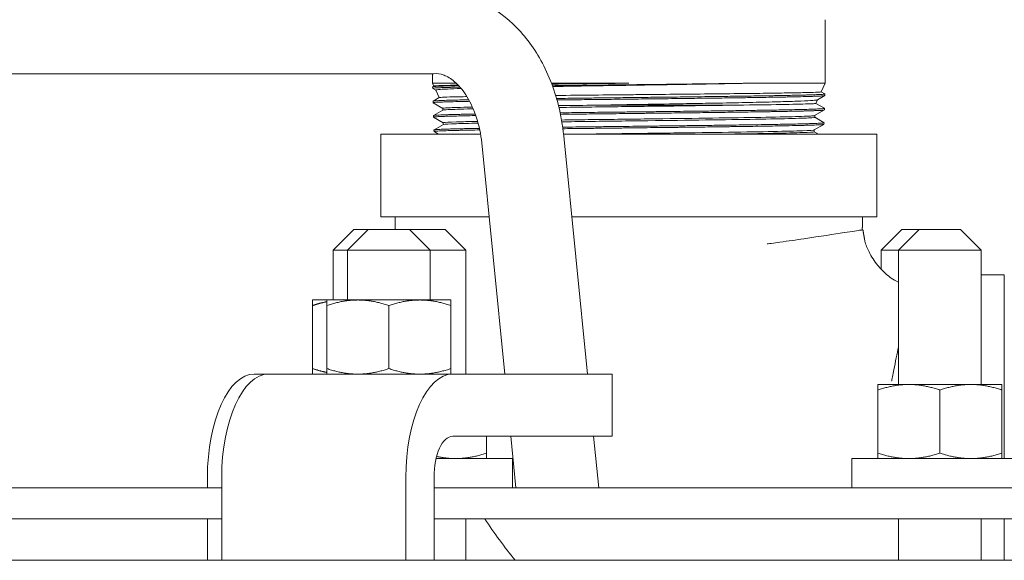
# Model space of a CAD drawing. Header units: inches. Extents: x 1 to 669, y 0 to 417.
# Tile 208 of 256: x 319.49 to 325.45, y 265.15 to 268.42. Entities that reach past the tile are written whole.
import ezdxf

# ---------------------------------------------------------------- set-up
doc = ezdxf.new("R2010")
doc.units = ezdxf.units.IN
doc.header["$LTSCALE"] = 12
doc.header["$MEASUREMENT"] = 0
doc.layers.get('0').update_dxf_attribs({"linetype": 'CONTINUOUS'})
doc.layers.add('X', color=1, linetype='CONTINUOUS')

msp = doc.modelspace()

# ---------------------------------------------------------------- linework, layer by layer
at = {"lineweight": 0}
for p, q in [((321.98657, 268.09069), (319.13139, 268.09069)), ((322.42715, 266.27576), (322.28634, 267.69264)), ((322.92715, 266.27576), (322.78634, 267.69264)), ((324.82798, 267.15076), (324.70298, 267.02576)), ((324.93374, 267.15076), (324.80874, 267.02576)), ((324.82798, 267.15076), (324.93374, 267.15076)), ((324.93374, 267.15076), (325.18374, 267.15076)), ((325.18374, 267.15076), (325.30874, 267.02576)), ((324.80874, 267.02576), (324.70298, 267.02576)), ((324.70298, 266.91112), (324.70298, 267.02576)), ((325.30874, 267.02576), (324.80874, 267.02576)), ((324.80874, 266.21326), (324.80874, 267.02576)), ((325.30874, 266.21326), (325.30874, 267.02576)), ((320.99956, 266.27576), (320.91308, 266.27576)), ((320.99956, 266.27576), (322.11331, 266.27576)), ((323.07804, 266.27576), (322.11331, 266.27576)), ((323.07804, 265.90076), (323.07804, 266.27576)), ((324.87122, 266.21326), (324.68372, 266.21326)), ((325.24622, 266.21326), (324.87122, 266.21326)), ((325.43372, 266.21326), (325.24622, 266.21326)), ((324.68372, 265.79875), (324.68372, 266.17976)), ((325.05872, 265.79875), (325.05872, 266.17976)), ((325.43372, 265.79875), (325.43372, 266.17976)), ((322.11331, 265.90076), (323.07804, 265.90076)), ((322.31765, 265.79875), (322.31765, 265.90076)), ((322.49547, 265.58826), (322.46441, 265.90076)), ((322.99547, 265.58826), (322.96441, 265.90076)), ((322.47415, 265.76526), (322.01242, 265.76526)), ((322.47415, 265.76526), (322.47415, 265.58826)), ((325.59022, 265.76526), (324.52722, 265.76526)), ((324.52722, 265.76526), (324.52722, 265.58826)), ((320.62934, 265.65076), (320.62934, 265.58826)), ((320.71581, 265.15076), (320.71581, 265.65076)), ((321.82957, 265.65076), (321.82957, 265.15076)), ((321.99982, 265.15076), (321.99982, 265.65076)), ((315.39985, 265.58826), (320.71581, 265.58826)), ((321.99982, 265.58826), (328.68121, 265.58826)), ((320.71581, 265.40076), (315.39985, 265.40076)), ((320.62934, 265.40076), (320.62934, 265.15076)), ((328.68121, 265.40076), (321.99982, 265.40076)), ((322.19268, 265.15076), (322.19268, 265.40076)), ((324.80874, 265.15076), (324.80874, 265.40076)), ((325.30874, 265.15076), (325.30874, 265.40076)), ((358.99017, 265.15076), (305.51745, 265.15076))]:
    msp.add_line(p, q, dxfattribs=at)
for centre, major_axis, ratio, start_param, end_param in [((322.01117, 268.33826), (-0.04874, -0.2452), 0.7002253, 0.1382848, 0.2085244), ((320.91308, 265.65076), (0, 0.625), 0.4539905, 0, 1.5707963), ((322.11331, 265.65076), (0, 0.625), 0.4539905, 0, 1.5707963)]:
    msp.add_ellipse(centre, major_axis=major_axis, ratio=ratio, start_param=start_param, end_param=end_param, dxfattribs=at)
at = {"lineweight": 0, "extrusion": (1.17383e-15, -1.14002e-45, -1)}
msp.add_ellipse((320.99956, 265.65076), major_axis=(0, 0.625), ratio=0.4539905, start_param=-1.5707963, end_param=0, dxfattribs=at)
at = {"lineweight": 0, "extrusion": (9.78191e-16, -9.5002e-46, -1)}
msp.add_ellipse((322.11331, 265.65076), major_axis=(0, 0.25), ratio=0.4539905, start_param=-1.5707963, end_param=0, dxfattribs=at)
at = {"lineweight": 0}
for points, knots in [([(322.04195, 268.58567), (322.12052, 268.5818), (322.19929, 268.56259), (322.34608, 268.49726), (322.41561, 268.44995), (322.54235, 268.33044), (322.59975, 268.25509), (322.69559, 268.08265), (322.73355, 267.98207), (322.77172, 267.81743), (322.78132, 267.7552), (322.78634, 267.69264)], [0, 0, 0, 0, 0.2749196, 0.2749196, 0.5558629, 0.5558629, 0.8597459, 0.8597459, 1.186249, 1.186249, 1.3749383, 1.3749383, 1.3749383, 1.3749383]), ([(322.28634, 267.69264), (322.27953, 267.74487), (322.26738, 267.79594), (322.23512, 267.88729), (322.21463, 267.92882), (322.17062, 267.99626), (322.1467, 268.0233), (322.10116, 268.06251), (322.07933, 268.07502), (322.03765, 268.09104), (322.01877, 268.09323), (321.99903, 268.0913)], [0, 0, 0, 0, 0.16029949, 0.16029949, 0.3195954, 0.3195954, 0.47501792, 0.47501792, 0.63187276, 0.63187276, 0.82003231, 0.82003231, 0.82003231, 0.82003231]), ([(324.80874, 266.44038), (324.79958, 266.39732), (324.78997, 266.35099), (324.7774, 266.28789), (324.7746, 266.27362), (324.77076, 266.2536), (324.76972, 266.24811), (324.76848, 266.24146), (324.76829, 266.2404), (324.76794, 266.23855), (324.7678, 266.23776), (324.76763, 266.23683), (324.76761, 266.23673), (324.76758, 266.23657), (324.76757, 266.23651), (324.76756, 266.23643), (324.76755, 266.2364), (324.76754, 266.23636), (324.76754, 266.23634), (324.76754, 266.23632), (324.76753, 266.23631), (324.7674, 266.23557), (324.76731, 266.2351), (324.76727, 266.23486)], [1.39077461, 1.39077461, 1.39077461, 1.39077461, 1.5842125, 1.5842125, 1.63944909, 1.63944909, 1.66015965, 1.66015965, 1.66404265, 1.66404265, 1.66691917, 1.66691917, 1.66727874, 1.66727874, 1.66745858, 1.66745858, 1.66754858, 1.66754858, 1.66759367, 1.66759367, 1.6676163, 1.6676163, 1.66994843, 1.66994843, 1.66994843, 1.66994843])]:
    msp.add_open_spline(points, degree=3, knots=knots, dxfattribs=at)
msp.add_open_spline([(324.80642, 266.83305), (324.80719, 266.83274), (324.80796, 266.83243), (324.80874, 266.83213)], degree=3, dxfattribs=at)
for points, weights in [([(324.68372, 266.17976), (324.68372, 266.21326), (324.68372, 266.21326)], [1, 1.0379548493, 1]), ([(324.87122, 266.21326), (324.7842, 266.21326), (324.68372, 266.17976)], [1, 1.0379548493, 1]), ([(325.05872, 266.17976), (324.95824, 266.21326), (324.87122, 266.21326)], [1, 1.0379548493, 1]), ([(325.24622, 266.21326), (325.1592, 266.21326), (325.05872, 266.17976)], [1, 1.0379548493, 1]), ([(325.43372, 266.17976), (325.33324, 266.21326), (325.24622, 266.21326)], [1, 1.0379548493, 1]), ([(325.43372, 266.21326), (325.43372, 266.21326), (325.43372, 266.17976)], [1, 1.0379548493, 1]), ([(322.13015, 265.76526), (322.21717, 265.76526), (322.31765, 265.79875)], [1, 1.0379548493, 1]), ([(322.31765, 265.79875), (322.31765, 265.76526), (322.31765, 265.76526)], [1, 1.0379548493, 1]), ([(324.68372, 265.76526), (324.68372, 265.76526), (324.68372, 265.79875)], [1, 1.0379548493, 1]), ([(324.68372, 265.79875), (324.7842, 265.76526), (324.87122, 265.76526)], [1, 1.0379548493, 1]), ([(324.87122, 265.76526), (324.95824, 265.76526), (325.05872, 265.79875)], [1, 1.0379548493, 1]), ([(325.05872, 265.79875), (325.1592, 265.76526), (325.24622, 265.76526)], [1, 1.0379548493, 1]), ([(325.24622, 265.76526), (325.33324, 265.76526), (325.43372, 265.79875)], [1, 1.0379548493, 1]), ([(325.43372, 265.79875), (325.43372, 265.76526), (325.43372, 265.76526)], [1, 1.0379548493, 1]), ([(322.0157, 265.77831), (322.0746, 265.76526), (322.13015, 265.76526)], [1.01769996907, 1.02390112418, 1])]:
    msp.add_rational_spline(points, weights, degree=2, dxfattribs=at)
at = {"layer": 'X', "lineweight": 0}
for p, q in [((324.36583, 268.03396), (324.36583, 268.41756)), ((321.99083, 268.03396), (321.99083, 268.09076)), ((321.99083, 268.03396), (322.13385, 268.03396)), ((321.99891, 268.01663), (321.99083, 268.03396)), ((321.9918, 268.00276), (321.99151, 268.01221)), ((321.99174, 268.01249), (321.99911, 268.01674)), ((322.01047, 267.99184), (321.99204, 268.00249)), ((322.71007, 268.03396), (323.17833, 268.03396)), ((323.92842, 268.03396), (324.36583, 268.03396)), ((324.34143, 267.98164), (324.36583, 268.03396)), ((321.99447, 267.92554), (322.03164, 267.94701)), ((322.03143, 267.94689), (322.01038, 267.99203)), ((324.36327, 267.95899), (324.31861, 267.9332)), ((324.34149, 267.98175), (324.36356, 267.96901)), ((324.36351, 267.95926), (324.3638, 267.96872)), ((321.99451, 267.9158), (321.99422, 267.92525)), ((322.05342, 267.88164), (321.99476, 267.91551)), ((322.05342, 267.87106), (322.05342, 267.88179)), ((324.30892, 267.91191), (324.31894, 267.93339)), ((324.30897, 267.91203), (324.36085, 267.88207)), ((324.3608, 267.87233), (324.36109, 267.88178)), ((321.99722, 267.82884), (321.99692, 267.83829)), ((321.99716, 267.83857), (322.05368, 267.87121)), ((322.05612, 267.79469), (321.99746, 267.82857)), ((324.36056, 267.87205), (324.30162, 267.83801)), ((324.30188, 267.82744), (324.30188, 267.83816)), ((324.30188, 267.82759), (324.35814, 267.7951)), ((321.99988, 267.75164), (322.05638, 267.78426)), ((322.05612, 267.78411), (322.05612, 267.79484)), ((324.35785, 267.78507), (324.29894, 267.75106)), ((324.35809, 267.78535), (324.35839, 267.79481)), ((322.28128, 267.72576), (321.67833, 267.72576)), ((321.67833, 267.22576), (321.67833, 267.72576)), ((321.99993, 267.74189), (321.99963, 267.75134)), ((322.02762, 267.72576), (322.00017, 267.74161)), ((323.17833, 267.72576), (322.78325, 267.72576)), ((324.67833, 267.72576), (323.17833, 267.72576)), ((324.2992, 267.74048), (324.2992, 267.7512)), ((324.2992, 267.74063), (324.32495, 267.72576)), ((324.67833, 267.22576), (324.67833, 267.72576)), ((322.33274, 267.22576), (321.67833, 267.22576)), ((323.17833, 267.22576), (322.83274, 267.22576)), ((324.67833, 267.22576), (323.17833, 267.22576)), ((324.59083, 267.22576), (324.59083, 267.21174)), ((321.51521, 267.15076), (321.39021, 267.02576)), ((321.60168, 267.15076), (321.47668, 267.02576)), ((321.51521, 267.15076), (321.60168, 267.15076)), ((321.60168, 267.15076), (321.85168, 267.15076)), ((321.85168, 267.15076), (322.06768, 267.15076)), ((321.85168, 267.15076), (321.97668, 267.02576)), ((322.06768, 267.15076), (322.19268, 267.02576)), ((321.47668, 267.02576), (321.39021, 267.02576)), ((321.39021, 266.72376), (321.39021, 267.02576)), ((321.97668, 267.02576), (321.47668, 267.02576)), ((321.47668, 266.72376), (321.47668, 267.02576)), ((322.19268, 267.02576), (321.97668, 267.02576)), ((321.97668, 266.72376), (321.97668, 267.02576)), ((322.19268, 266.27576), (322.19268, 267.02576)), ((325.30874, 266.87576), (325.44845, 266.87576)), ((325.44845, 265.76526), (325.44845, 266.87576)), ((321.35168, 266.72376), (321.26521, 266.72376)), ((321.26521, 266.69026), (321.26521, 266.30925)), ((321.53918, 266.72376), (321.35168, 266.72376)), ((321.35168, 266.69026), (321.35168, 266.30925)), ((321.91418, 266.72376), (321.53918, 266.72376)), ((321.72668, 266.69026), (321.72668, 266.30925)), ((322.10168, 266.72376), (321.91418, 266.72376)), ((322.10168, 266.69026), (322.10168, 266.30925)), ((325.44845, 265.37576), (325.44845, 265.40076)), ((325.44845, 265.15076), (325.44845, 265.37576))]:
    msp.add_line(p, q, dxfattribs=at)
for points, knots in [([(322.14834, 268.01941), (322.13313, 268.01905), (322.11896, 268.01869), (322.08618, 268.01779), (322.06893, 268.01727), (322.04777, 268.01651), (322.04182, 268.01627), (322.02977, 268.01576), (322.0239, 268.01547), (322.01321, 268.01488), (322.00852, 268.01457), (322.003, 268.01414), (322.00149, 268.01401), (321.9944, 268.01332), (321.99151, 268.01277), (321.99151, 268.01222), (321.99151, 268.01222), (321.99151, 268.01221)], [-6.3038066, -6.3038066, -6.3038066, -6.3038066, -6.0704985, -6.0704985, -5.7204601, -5.7204601, -5.5676884, -5.5676884, -5.3832584, -5.3832584, -5.1854178, -5.1854178, -5.1000603, -5.1000603, -4.7362705, -4.7362705, -4.7349712, -4.7349712, -4.7349712, -4.7349712]), ([(321.99204, 268.00249), (321.99171, 268.00268), (321.99172, 268.00287), (321.99264, 268.00336), (321.99408, 268.00366), (321.99766, 268.00413), (321.9992, 268.0043), (322.00464, 268.00482), (322.00936, 268.00517), (322.02032, 268.00582), (322.02635, 268.00613), (322.04121, 268.00679), (322.05034, 268.00714), (322.07073, 268.00784), (322.08197, 268.00819), (322.10221, 268.00877), (322.11059, 268.009), (322.1311, 268.00953), (322.14355, 268.00984), (322.15673, 268.01015)], [-6.8582508, -6.8582508, -6.8582508, -6.8582508, -6.7330324, -6.7330324, -6.5327493, -6.5327493, -6.4223687, -6.4223687, -6.199005, -6.199005, -5.9991808, -5.9991808, -5.7665145, -5.7665145, -5.5359199, -5.5359199, -5.3870514, -5.3870514, -5.1894848, -5.1894848, -5.1894848, -5.1894848]), ([(321.99911, 268.01674), (322.00027, 268.01741), (322.00805, 268.01809), (322.02975, 268.01913), (322.03886, 268.01949), (322.07207, 268.02056), (322.10166, 268.02127), (322.14054, 268.02205), (322.14312, 268.0221), (322.14574, 268.02215)], [4.7580372, 4.7580372, 4.7580372, 4.7580372, 5.3087024, 5.3087024, 5.5930278, 5.5930278, 6.1813162, 6.1813162, 6.2226005, 6.2226005, 6.2226005, 6.2226005]), ([(322.16383, 268.0018), (322.13133, 268.00074), (322.10367, 267.99969), (322.05638, 267.99753), (322.03795, 267.99638), (322.01991, 267.99461), (322.01553, 267.994), (322.01104, 267.99294), (322.01017, 267.99248), (322.01038, 267.99203)], [5.2063894, 5.2063894, 5.2063894, 5.2063894, 5.7085452, 5.7085452, 6.2623987, 6.2623987, 6.5526071, 6.5526071, 6.7751834, 6.7751834, 6.7751834, 6.7751834]), ([(322.71178, 268.02946), (322.75041, 268.02986), (322.78996, 268.03026), (322.88454, 268.03118), (322.93998, 268.0317), (323.05637, 268.0328), (323.1173, 268.03339), (323.17833, 268.03396)], [8.20315, 8.20315, 8.20315, 8.20315, 8.5244907, 8.5244907, 8.9571387, 8.9571387, 9.4215666, 9.4215666, 9.4215666, 9.4215666]), ([(323.17833, 268.03396), (323.13431, 268.03344), (323.09032, 268.03292), (323.02436, 268.03214), (323.00222, 268.03188), (322.94976, 268.03126), (322.91956, 268.0309), (322.86961, 268.03031), (322.84972, 268.03007), (322.81669, 268.02967), (322.80347, 268.02951), (322.76394, 268.02902), (322.73787, 268.02869), (322.71219, 268.02836)], [-9.4725627, -9.4725627, -9.4725627, -9.4725627, -9.1370918, -9.1370918, -8.9667403, -8.9667403, -8.7316373, -8.7316373, -8.5742815, -8.5742815, -8.4683312, -8.4683312, -8.2554654, -8.2554654, -8.2554654, -8.2554654]), ([(322.71569, 268.01895), (322.73747, 268.01923), (322.75952, 268.01951), (322.81372, 268.02018), (322.84608, 268.02057), (322.90568, 268.02128), (322.93278, 268.0216), (322.97155, 268.02206), (322.98306, 268.02219), (323.04581, 268.02294), (323.09749, 268.02356), (323.17079, 268.02441), (323.19229, 268.02466), (323.24579, 268.02528), (323.27776, 268.02565), (323.32358, 268.02618), (323.33753, 268.02634), (323.39995, 268.02708), (323.44797, 268.02766), (323.51707, 268.0285), (323.53875, 268.02877), (323.58202, 268.0293), (323.60361, 268.02956), (323.6528, 268.03017), (323.68021, 268.03052), (323.71759, 268.031), (323.72797, 268.03114), (323.78068, 268.03184), (323.82167, 268.03241), (323.87185, 268.03313), (323.88255, 268.03329), (323.90505, 268.03361), (323.91682, 268.03379), (323.92842, 268.03396)], [-3.2699308, -3.2699308, -3.2699308, -3.2699308, -3.0896134, -3.0896134, -2.8317287, -2.8317287, -2.6201652, -2.6201652, -2.5311447, -2.5311447, -2.1361294, -2.1361294, -1.9723421, -1.9723421, -1.7282428, -1.7282428, -1.6210347, -1.6210347, -1.2474465, -1.2474465, -1.0746552, -1.0746552, -0.8991924, -0.8991924, -0.6701328, -0.6701328, -0.5811513, -0.5811513, -0.214717, -0.214717, -0.1139323, -0.1139323, -0.0000015, -0.0000015, -0.0000015, -0.0000015]), ([(323.92842, 268.03396), (323.84239, 268.03225), (323.74733, 268.03048), (323.54432, 268.02707), (323.43752, 268.02531), (323.25329, 268.02241), (323.17772, 268.02125), (323.03091, 268.01891), (322.95994, 268.01776), (322.83143, 268.0157), (322.7736, 268.01474), (322.71758, 268.01377)], [0.0000015, 0.0000015, 0.0000015, 0.0000015, 0.8407285, 0.8407285, 1.6824498, 1.6824498, 2.2597463, 2.2597463, 2.8080104, 2.8080104, 3.2760101, 3.2760101, 3.2760101, 3.2760101]), ([(322.03164, 267.94701), (322.03178, 267.94709), (322.032, 267.94717), (322.03515, 267.94798), (322.04526, 267.94868), (322.08028, 267.95014), (322.10571, 267.95091), (322.15391, 267.95201), (322.17111, 267.95236), (322.19278, 267.95277), (322.19574, 267.95282), (322.19874, 267.95288)], [4.6392925, 4.6392925, 4.6392925, 4.6392925, 4.7012025, 4.7012025, 5.2710802, 5.2710802, 5.8633152, 5.8633152, 6.1461951, 6.1461951, 6.1903561, 6.1903561, 6.1903561, 6.1903561]), ([(322.73563, 267.95983), (322.74702, 267.95995), (322.7585, 267.96006), (322.84263, 267.96093), (322.91789, 267.9617), (323.0646, 267.96312), (323.13551, 267.96378), (323.24432, 267.96484), (323.28218, 267.96521), (323.39045, 267.96626), (323.46013, 267.96693), (323.60108, 267.96834), (323.67179, 267.9691), (323.80597, 267.97055), (323.86916, 267.97127), (323.95593, 267.97237), (323.9831, 267.97273), (324.06126, 267.97379), (324.10825, 267.97449), (324.19, 267.97592), (324.22469, 267.97664), (324.28267, 267.97806), (324.30513, 267.97881), (324.33349, 267.98024), (324.34063, 267.9809), (324.34141, 267.98159), (324.34142, 267.98161), (324.34143, 267.98164)], [8.028874, 8.028874, 8.028874, 8.028874, 8.1236185, 8.1236185, 8.7189207, 8.7189207, 9.2615464, 9.2615464, 9.5517199, 9.5517199, 10.0958499, 10.0958499, 10.6823355, 10.6823355, 11.2662639, 11.2662639, 11.5492556, 11.5492556, 12.1192936, 12.1192936, 12.6838572, 12.6838572, 13.2771158, 13.2771158, 13.8163085, 13.8163085, 13.8345901, 13.8345901, 13.8345901, 13.8345901]), ([(324.36356, 267.96901), (324.36439, 267.96852), (324.36307, 267.96805), (324.35784, 267.96733), (324.35551, 267.96709), (324.34878, 267.96652), (324.34396, 267.96618), (324.33111, 267.96545), (324.32262, 267.96505), (324.29945, 267.96411), (324.28368, 267.96359), (324.25743, 267.96283), (324.24892, 267.9626), (324.2287, 267.96207), (324.21674, 267.96177), (324.19129, 267.96117), (324.17779, 267.96087), (324.15738, 267.96043), (324.15103, 267.9603), (324.11822, 267.95964), (324.0898, 267.95912), (324.04582, 267.95836), (324.03185, 267.95813), (323.9998, 267.9576), (323.98153, 267.9573), (323.94354, 267.9567), (323.92381, 267.9564), (323.8947, 267.95597), (323.88575, 267.95583), (323.83966, 267.95517), (323.80107, 267.95464), (323.74367, 267.95388), (323.72595, 267.95365), (323.691, 267.95319), (323.67379, 267.95297), (323.63048, 267.95241), (323.60416, 267.95207), (323.56681, 267.95161), (323.55607, 267.95147), (323.52026, 267.95103), (323.49498, 267.95073), (323.44205, 267.95009), (323.4144, 267.94977), (323.37888, 267.94935), (323.3712, 267.94926), (323.34958, 267.94901), (323.33562, 267.94884), (323.28666, 267.94826), (323.25153, 267.94784), (323.20442, 267.94729), (323.1925, 267.94715), (323.15599, 267.94672), (323.1314, 267.94643), (323.07833, 267.94582), (323.04988, 267.94549), (323.00339, 267.94495), (322.98528, 267.94474), (322.94801, 267.94429), (322.92886, 267.94406), (322.86472, 267.94328), (322.82027, 267.94274), (322.76618, 267.94206), (322.75571, 267.94193), (322.74388, 267.94179), (322.74246, 267.94177), (322.74103, 267.94175)], [-14.2421915, -14.2421915, -14.2421915, -14.2421915, -13.9280278, -13.9280278, -13.7673037, -13.7673037, -13.5538501, -13.5538501, -13.2939655, -13.2939655, -12.9460847, -12.9460847, -12.792331, -12.792331, -12.59986, -12.59986, -12.4054828, -12.4054828, -12.3202108, -12.3202108, -11.9741002, -11.9741002, -11.819349, -11.819349, -11.628308, -11.628308, -11.4332768, -11.4332768, -11.3479947, -11.3479947, -10.99858, -10.99858, -10.8457445, -10.8457445, -10.7008728, -10.7008728, -10.4850873, -10.4850873, -10.3986224, -10.3986224, -10.1981262, -10.1981262, -9.982611, -9.982611, -9.9232457, -9.9232457, -9.8158234, -9.8158234, -9.5474534, -9.5474534, -9.4566153, -9.4566153, -9.2692203, -9.2692203, -9.0514515, -9.0514515, -8.9117801, -8.9117801, -8.762805, -8.762805, -8.4098905, -8.4098905, -8.3246241, -8.3246241, -8.3129708, -8.3129708, -8.3129708, -8.3129708]), ([(322.74373, 267.93232), (322.74501, 267.93234), (322.74628, 267.93236), (322.76072, 267.93254), (322.77397, 267.9327), (322.81515, 267.93322), (322.84334, 267.93357), (322.89744, 267.93423), (322.92328, 267.93454), (322.98352, 267.93526), (323.01802, 267.93566), (323.07799, 267.93635), (323.10336, 267.93665), (323.14598, 267.93715), (323.16321, 267.93735), (323.23018, 267.93814), (323.27987, 267.93873), (323.33994, 267.93944), (323.35064, 267.93956), (323.38605, 267.93998), (323.41064, 267.94027), (323.45933, 267.94084), (323.48342, 267.94113), (323.52427, 267.94162), (323.54113, 267.94183), (323.60433, 267.94262), (323.64978, 267.9432), (323.70367, 267.9439), (323.71334, 267.94403), (323.74499, 267.94444), (323.76669, 267.94473), (323.80971, 267.94531), (323.831, 267.9456), (323.8664, 267.9461), (323.88073, 267.94631), (323.93385, 267.9471), (323.971, 267.94768), (324.03001, 267.94864), (324.05295, 267.94902), (324.09294, 267.94973), (324.1103, 267.95005), (324.13769, 267.95058), (324.14816, 267.95079), (324.18546, 267.95158), (324.21016, 267.95215), (324.24748, 267.9531), (324.26145, 267.95349), (324.28482, 267.95419), (324.29458, 267.95451), (324.30902, 267.95505), (324.31425, 267.95526), (324.33228, 267.95605), (324.34257, 267.95662), (324.35154, 267.95732), (324.35303, 267.95744), (324.35795, 267.9579), (324.36048, 267.95823), (324.36298, 267.9588), (324.3635, 267.95903), (324.36351, 267.95926)], [-10.5904776, -10.5904776, -10.5904776, -10.5904776, -10.5800414, -10.5800414, -10.4723421, -10.4723421, -10.2475497, -10.2475497, -10.0454328, -10.0454328, -9.7795838, -9.7795838, -9.5857825, -9.5857825, -9.4544836, -9.4544836, -9.0753734, -9.0753734, -8.9929676, -8.9929676, -8.8023051, -8.8023051, -8.6128672, -8.6128672, -8.478276, -8.478276, -8.1044841, -8.1044841, -8.0221336, -8.0221336, -7.8328746, -7.8328746, -7.6398607, -7.6398607, -7.5050423, -7.5050423, -7.1317203, -7.1317203, -6.8767704, -6.8767704, -6.6658546, -6.6658546, -6.5286298, -6.5286298, -6.160475, -6.160475, -5.9068592, -5.9068592, -5.6931067, -5.6931067, -5.5568974, -5.5568974, -5.1865412, -5.1865412, -5.1042222, -5.1042222, -4.884045, -4.884045, -4.7311042, -4.7311042, -4.7311042, -4.7311042]), ([(321.99476, 267.91551), (321.99469, 267.91555), (321.99464, 267.91559), (321.9942, 267.91603), (321.9952, 267.91642), (322.0011, 267.91738), (322.00755, 267.91793), (322.02039, 267.9187), (322.02427, 267.91891), (322.03519, 267.91944), (322.04279, 267.91977), (322.06151, 267.9205), (322.07304, 267.92089), (322.10457, 267.92185), (322.12601, 267.92241), (322.15893, 267.92318), (322.16814, 267.92338), (322.18962, 267.92385), (322.20208, 267.92412), (322.21506, 267.92438)], [-14.2464931, -14.2464931, -14.2464931, -14.2464931, -14.2207197, -14.2207197, -13.9671305, -13.9671305, -13.5987289, -13.5987289, -13.4616918, -13.4616918, -13.2491152, -13.2491152, -12.995388, -12.995388, -12.6252719, -12.6252719, -12.4890165, -12.4890165, -12.3188724, -12.3188724, -12.3188724, -12.3188724]), ([(322.20996, 267.93374), (322.20212, 267.93357), (322.19446, 267.93341), (322.16527, 267.93279), (322.14522, 267.93233), (322.11668, 267.93162), (322.10699, 267.93136), (322.08981, 267.93087), (322.0822, 267.93064), (322.05817, 267.92985), (322.04386, 267.9293), (322.02353, 267.92836), (322.01634, 267.92796), (322.00608, 267.92725), (322.00247, 267.92693), (321.99773, 267.92636), (321.99622, 267.92611), (321.99457, 267.92565), (321.99421, 267.92545), (321.99422, 267.92525)], [-6.5700637, -6.5700637, -6.5700637, -6.5700637, -6.4661191, -6.4661191, -6.1632137, -6.1632137, -5.9933846, -5.9933846, -5.8431829, -5.8431829, -5.4890932, -5.4890932, -5.2265728, -5.2265728, -5.0177927, -5.0177927, -4.8541394, -4.8541394, -4.724102, -4.724102, -4.724102, -4.724102]), ([(322.23203, 267.88969), (322.23004, 267.88965), (322.22806, 267.8896), (322.16156, 267.88807), (322.11376, 267.88658), (322.06407, 267.88399), (322.05342, 267.88289), (322.05342, 267.88179)], [0.2229485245, 0.2229485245, 0.2229485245, 0.2229485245, 0.2230588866, 0.2230588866, 0.2266894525, 0.2266894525, 0.2293677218, 0.2293677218, 0.2293677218, 0.2293677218]), ([(322.23674, 267.87893), (322.23314, 267.87885), (322.2296, 267.87877), (322.16156, 267.8772), (322.11376, 267.87571), (322.06596, 267.87321), (322.05541, 267.87221), (322.05368, 267.87121)], [0.2228620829, 0.2228620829, 0.2228620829, 0.2228620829, 0.2230588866, 0.2230588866, 0.2266894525, 0.2266894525, 0.2291279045, 0.2291279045, 0.2291279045, 0.2291279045]), ([(322.97333, 267.90099), (322.90716, 267.90016), (322.84209, 267.89933), (322.77034, 267.89839), (322.76156, 267.89827), (322.75282, 267.89816)], [0.2137827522, 0.2137827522, 0.2137827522, 0.2137827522, 0.2157977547, 0.2157977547, 0.2160804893, 0.2160804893, 0.2160804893, 0.2160804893]), ([(323.87034, 267.90181), (323.85411, 267.90156), (323.83753, 267.90131), (323.72098, 267.89956), (323.61008, 267.89807), (323.37719, 267.89509), (323.25524, 267.8936), (323.01289, 267.89062), (322.89253, 267.88913), (322.77124, 267.88753), (322.76334, 267.88743), (322.75548, 267.88732)], [0.204290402, 0.204290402, 0.204290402, 0.204290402, 0.204906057, 0.204906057, 0.208536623, 0.208536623, 0.212167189, 0.212167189, 0.215797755, 0.215797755, 0.216051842, 0.216051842, 0.216051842, 0.216051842]), ([(324.36085, 267.88207), (324.36098, 267.88199), (324.36106, 267.88192), (324.36121, 267.88152), (324.36032, 267.88118), (324.35615, 267.88045), (324.35245, 267.88005), (324.34042, 267.87912), (324.33092, 267.8786), (324.31353, 267.87784), (324.30767, 267.87761), (324.29421, 267.8771), (324.28648, 267.87684), (324.26356, 267.8761), (324.24712, 267.87563), (324.20905, 267.87466), (324.18711, 267.87416), (324.15121, 267.87341), (324.13874, 267.87316), (324.11267, 267.87265), (324.09906, 267.87239), (324.06605, 267.87178), (324.04628, 267.87143), (324.01791, 267.87095), (324.00999, 267.87082), (323.97095, 267.87018), (323.93832, 267.86969), (323.88713, 267.86894), (323.8697, 267.86869), (323.8339, 267.86818), (323.81554, 267.86792), (323.77172, 267.86731), (323.74601, 267.86696), (323.70984, 267.86648), (323.69982, 267.86635), (323.65086, 267.86571), (323.611, 267.86521), (323.54987, 267.86447), (323.52922, 267.86421), (323.48235, 267.86364), (323.45605, 267.86332), (323.39701, 267.8626), (323.3642, 267.86221), (323.28125, 267.86123), (323.23095, 267.86065), (323.16286, 267.85986), (323.14514, 267.85966), (323.12137, 267.85938), (323.11531, 267.85931), (323.10058, 267.85913), (323.09191, 267.85903), (323.03301, 267.85833), (322.98308, 267.85773), (322.88833, 267.8566), (322.84348, 267.85606), (322.78829, 267.85539), (322.77716, 267.85525), (322.76498, 267.8551), (322.76387, 267.85509), (322.76277, 267.85507)], [-14.2093537, -14.2093537, -14.2093537, -14.2093537, -14.1619845, -14.1619845, -13.9464275, -13.9464275, -13.6899537, -13.6899537, -13.3437074, -13.3437074, -13.189417, -13.189417, -13.0168366, -13.0168366, -12.7145582, -12.7145582, -12.3853627, -12.3853627, -12.2205617, -12.2205617, -12.0535051, -12.0535051, -11.8288735, -11.8288735, -11.7436174, -11.7436174, -11.414395, -11.414395, -11.2496359, -11.2496359, -11.0826, -11.0826, -10.8578734, -10.8578734, -10.7726172, -10.7726172, -10.4441594, -10.4441594, -10.2789186, -10.2789186, -10.0722353, -10.0722353, -9.8185909, -9.8185909, -9.4348381, -9.4348381, -9.2997606, -9.2997606, -9.2535298, -9.2535298, -9.1873175, -9.1873175, -8.8032413, -8.8032413, -8.4492232, -8.4492232, -8.3591967, -8.3591967, -8.3501907, -8.3501907, -8.3501907, -8.3501907]), ([(324.31861, 267.9332), (324.31797, 267.93284), (324.31666, 267.93247), (324.30853, 267.93098), (324.29603, 267.92984), (324.25674, 267.92741), (324.22872, 267.92619), (324.16131, 267.92378), (324.12306, 267.92259), (324.03401, 267.92022), (323.98294, 267.91904), (323.89938, 267.91721), (323.8707, 267.9166), (323.77882, 267.91474), (323.7123, 267.91352), (323.59193, 267.91135), (323.53985, 267.91042), (323.40297, 267.90809), (323.31702, 267.90669), (323.14427, 267.9038), (323.05795, 267.90241), (322.97333, 267.90099)], [4.6351302, 4.6351302, 4.6351302, 4.6351302, 4.8082926, 4.8082926, 5.338677, 5.338677, 5.9211238, 5.9211238, 6.4597939, 6.4597939, 7.0226599, 7.0226599, 7.2994052, 7.2994052, 7.8784857, 7.8784857, 8.2973536, 8.2973536, 8.9561406, 8.9561406, 9.6095517, 9.6095517, 9.6095517, 9.6095517]), ([(322.97333, 267.90099), (323.05157, 267.90107), (323.13122, 267.9012), (323.29008, 267.90124), (323.36884, 267.90132), (323.5214, 267.90153), (323.5949, 267.9015), (323.73756, 267.90164), (323.80649, 267.90179), (323.87034, 267.90181)], [0.000001, 0.000001, 0.000001, 0.000001, 0.606413, 0.606413, 1.2063084, 1.2063084, 1.7982911, 1.7982911, 2.4126162, 2.4126162, 2.4126162, 2.4126162]), ([(323.87034, 267.90181), (323.96867, 267.90302), (324.05382, 267.90427), (324.19086, 267.90669), (324.24176, 267.90793), (324.29041, 267.90982), (324.30158, 267.9105), (324.30794, 267.91143), (324.30881, 267.91167), (324.30892, 267.91191)], [0.000001, 0.000001, 0.000001, 0.000001, 0.9466667, 0.9466667, 1.8933186, 1.8933186, 2.4229511, 2.4229511, 2.6045872, 2.6045872, 2.6045872, 2.6045872]), ([(322.24914, 267.84751), (322.24539, 267.84744), (322.24168, 267.84737), (322.21726, 267.8469), (322.19772, 267.84651), (322.1687, 267.84587), (322.1584, 267.84563), (322.12617, 267.84485), (322.10612, 267.84431), (322.08418, 267.84364), (322.08, 267.84351), (322.06676, 267.84309), (322.05833, 267.84279), (322.04327, 267.84221), (322.03661, 267.84192), (322.02582, 267.84139), (322.02146, 267.84114), (322.00927, 267.84037), (322.00342, 267.83984), (321.9993, 267.83918), (321.99864, 267.83905), (321.99732, 267.83871), (321.99692, 267.8385), (321.99692, 267.83829)], [-6.7123193, -6.7123193, -6.7123193, -6.7123193, -6.6660393, -6.6660393, -6.4050209, -6.4050209, -6.2517697, -6.2517697, -5.9038777, -5.9038777, -5.8185963, -5.8185963, -5.6233117, -5.6233117, -5.4339274, -5.4339274, -5.2771274, -5.2771274, -4.9353502, -4.9353502, -4.8500856, -4.8500856, -4.7133038, -4.7133038, -4.7133038, -4.7133038]), ([(321.99746, 267.82857), (321.99692, 267.82888), (321.99729, 267.82918), (321.99925, 267.82966), (322.00019, 267.82983), (322.00385, 267.83035), (322.0074, 267.83069), (322.01618, 267.83135), (322.02121, 267.83166), (322.03391, 267.83233), (322.04186, 267.83268), (322.05902, 267.83335), (322.06797, 267.83366), (322.08304, 267.83414), (322.08852, 267.83431), (322.11103, 267.83498), (322.12989, 267.83549), (322.16224, 267.83626), (322.17435, 267.83653), (322.20586, 267.83721), (322.22594, 267.83761), (322.24897, 267.83804), (322.25072, 267.83807), (322.25248, 267.83811)], [-14.2117858, -14.2117858, -14.2117858, -14.2117858, -14.0082617, -14.0082617, -13.8993473, -13.8993473, -13.6760906, -13.6760906, -13.4752497, -13.4752497, -13.2431467, -13.2431467, -13.0368394, -13.0368394, -12.9269308, -12.9269308, -12.6046424, -12.6046424, -12.4267449, -12.4267449, -12.1629995, -12.1629995, -12.1414453, -12.1414453, -12.1414453, -12.1414453]), ([(322.76473, 267.84564), (322.79962, 267.84607), (322.83511, 267.8465), (322.88818, 267.84714), (322.90536, 267.84734), (322.94643, 267.84783), (322.97038, 267.84812), (323.01931, 267.84871), (323.04428, 267.84901), (323.0801, 267.84943), (323.09089, 267.84956), (323.12784, 267.85), (323.15405, 267.8503), (323.21089, 267.85096), (323.24151, 267.85131), (323.28578, 267.85183), (323.29949, 267.85199), (323.34748, 267.85256), (323.38161, 267.85297), (323.44169, 267.85369), (323.46774, 267.85401), (323.52513, 267.85471), (323.55632, 267.85509), (323.61317, 267.85579), (323.63893, 267.85611), (323.68077, 267.85664), (323.69707, 267.85686), (323.75606, 267.85764), (323.79757, 267.85821), (323.84646, 267.8589), (323.85534, 267.85903), (323.88768, 267.85949), (323.9106, 267.85982), (323.94891, 267.8604), (323.96461, 267.86064), (323.99214, 267.86107), (324.0041, 267.86127), (324.02702, 267.86165), (324.03801, 267.86184), (324.07051, 267.86241), (324.0913, 267.86279), (324.129, 267.86351), (324.14609, 267.86385), (324.18112, 267.86458), (324.19873, 267.86497), (324.2234, 267.86557), (324.2314, 267.86577), (324.26103, 267.86657), (324.28015, 267.86716), (324.29986, 267.86787), (324.30324, 267.86799), (324.31399, 267.86841), (324.32073, 267.8687), (324.33259, 267.86927), (324.33772, 267.86956), (324.34523, 267.87005), (324.34798, 267.87026), (324.35681, 267.87105), (324.36029, 267.87163), (324.36078, 267.87224), (324.3608, 267.87228), (324.3608, 267.87233)], [-10.5114685, -10.5114685, -10.5114685, -10.5114685, -10.2274798, -10.2274798, -10.0926395, -10.0926395, -9.906886, -9.906886, -9.7151582, -9.7151582, -9.6327129, -9.6327129, -9.4329346, -9.4329346, -9.1994935, -9.1994935, -9.0945344, -9.0945344, -8.831331, -8.831331, -8.6271863, -8.6271863, -8.3775911, -8.3775911, -8.1655587, -8.1655587, -8.0278744, -8.0278744, -7.6614973, -7.6614973, -7.5791925, -7.5791925, -7.3589948, -7.3589948, -7.2000557, -7.2000557, -7.0736425, -7.0736425, -6.9526018, -6.9526018, -6.7076771, -6.7076771, -6.4851431, -6.4851431, -6.226368, -6.226368, -6.0942328, -6.0942328, -5.7155654, -5.7155654, -5.633154, -5.633154, -5.4421964, -5.4421964, -5.2541796, -5.2541796, -5.1191695, -5.1191695, -4.7469557, -4.7469557, -4.7201237, -4.7201237, -4.7201237, -4.7201237]), ([(324.30162, 267.83801), (324.30039, 267.8373), (324.29471, 267.83659), (324.26346, 267.83439), (324.22288, 267.8329), (324.10706, 267.82991), (324.03184, 267.82842), (323.85453, 267.82544), (323.75247, 267.82395), (323.53204, 267.82097), (323.41371, 267.81948), (323.173, 267.81649), (323.05066, 267.815), (322.87768, 267.81282), (322.82368, 267.81212), (322.77121, 267.81143)], [0.264892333, 0.264892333, 0.264892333, 0.264892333, 0.266625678, 0.266625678, 0.270256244, 0.270256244, 0.27388681, 0.27388681, 0.277517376, 0.277517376, 0.281147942, 0.281147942, 0.284778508, 0.284778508, 0.286468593, 0.286468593, 0.286468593, 0.286468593]), ([(324.30188, 267.82744), (324.30188, 267.82663), (324.29612, 267.82582), (324.26346, 267.82352), (324.22288, 267.82203), (324.10706, 267.81905), (324.03184, 267.81755), (323.85453, 267.81457), (323.75247, 267.81308), (323.53204, 267.8101), (323.41371, 267.80861), (323.173, 267.80563), (323.05066, 267.80413), (322.87833, 267.80196), (322.82495, 267.80127), (322.77306, 267.80059)], [0.264651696, 0.264651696, 0.264651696, 0.264651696, 0.266625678, 0.266625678, 0.270256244, 0.270256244, 0.27388681, 0.27388681, 0.277517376, 0.277517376, 0.281147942, 0.281147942, 0.284778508, 0.284778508, 0.286448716, 0.286448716, 0.286448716, 0.286448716]), ([(322.27426, 267.76099), (322.27199, 267.76095), (322.26974, 267.76091), (322.246, 267.76047), (322.22564, 267.76006), (322.19133, 267.75935), (322.17693, 267.75903), (322.14665, 267.75833), (322.13117, 267.75795), (322.10514, 267.75726), (322.09422, 267.75694), (322.07595, 267.75637), (322.06833, 267.75611), (322.04857, 267.75537), (322.03778, 267.7549), (322.02254, 267.75409), (322.01717, 267.75375), (322.00747, 267.753), (322.00373, 267.75258), (322.00041, 267.75191), (321.99975, 267.75167), (321.99964, 267.75139), (321.99963, 267.75137), (321.99963, 267.75134)], [-6.7896144, -6.7896144, -6.7896144, -6.7896144, -6.7626904, -6.7626904, -6.5045768, -6.5045768, -6.3005381, -6.3005381, -6.0506639, -6.0506639, -5.8444709, -5.8444709, -5.6763542, -5.6763542, -5.3728244, -5.3728244, -5.1523384, -5.1523384, -4.8779941, -4.8779941, -4.7181198, -4.7181198, -4.7024225, -4.7024225, -4.7024225, -4.7024225]), ([(322.26345, 267.80338), (322.21203, 267.80228), (322.16919, 267.80119), (322.09136, 267.7986), (322.0648, 267.79711), (322.05672, 267.79536), (322.05612, 267.7951), (322.05612, 267.79484)], [0.2930030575, 0.2930030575, 0.2930030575, 0.2930030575, 0.2956702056, 0.2956702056, 0.2993007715, 0.2993007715, 0.2999369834, 0.2999369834, 0.2999369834, 0.2999369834]), ([(322.26647, 267.79257), (322.2137, 267.79146), (322.16983, 267.79034), (322.09136, 267.78773), (322.0648, 267.78624), (322.05718, 267.78459), (322.05666, 267.78442), (322.05638, 267.78426)], [0.292951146, 0.292951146, 0.292951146, 0.292951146, 0.2956702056, 0.2956702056, 0.2993007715, 0.2993007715, 0.299697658, 0.299697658, 0.299697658, 0.299697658]), ([(324.35814, 267.7951), (324.35844, 267.79492), (324.35847, 267.79475), (324.35758, 267.79414), (324.35524, 267.79372), (324.34835, 267.793), (324.3447, 267.7927), (324.33711, 267.79219), (324.33359, 267.79198), (324.32095, 267.7913), (324.31026, 267.79082), (324.28956, 267.79005), (324.2807, 267.78976), (324.25984, 267.78911), (324.24756, 267.78877), (324.22691, 267.78823), (324.21924, 267.78804), (324.19516, 267.78746), (324.17782, 267.78706), (324.14288, 267.78631), (324.12554, 267.78596), (324.08894, 267.78527), (324.06967, 267.78492), (324.0382, 267.78438), (324.02658, 267.78419), (324.00259, 267.78379), (323.9902, 267.78359), (323.9522, 267.78298), (323.92582, 267.78257), (323.87547, 267.78182), (323.85177, 267.78147), (323.79392, 267.78066), (323.75925, 267.7802), (323.70421, 267.77948), (323.68454, 267.77923), (323.63957, 267.77865), (323.61415, 267.77832), (323.55785, 267.77761), (323.52686, 267.77722), (323.46905, 267.77651), (323.44236, 267.77619), (323.38126, 267.77547), (323.34676, 267.77507), (323.29752, 267.77449), (323.28295, 267.77432), (323.23909, 267.7738), (323.20975, 267.77345), (323.15315, 267.77277), (323.1259, 267.77245), (323.06589, 267.77175), (323.03317, 267.77137), (322.97402, 267.77067), (322.94754, 267.77036), (322.89977, 267.76979), (322.87842, 267.76953), (322.83053, 267.76894), (322.80411, 267.76861), (322.77801, 267.76828)], [-14.1774261, -14.1774261, -14.1774261, -14.1774261, -14.064757, -14.064757, -13.7845567, -13.7845567, -13.5894499, -13.5894499, -13.4535169, -13.4535169, -13.1500274, -13.1500274, -12.9556639, -12.9556639, -12.7288347, -12.7288347, -12.6032044, -12.6032044, -12.3493109, -12.3493109, -12.1242007, -12.1242007, -11.8969732, -11.8969732, -11.768714, -11.768714, -11.6378057, -11.6378057, -11.3751184, -11.3751184, -11.1534691, -11.1534691, -10.8472574, -10.8472574, -10.6805871, -10.6805871, -10.4712431, -10.4712431, -10.2230802, -10.2230802, -10.0139159, -10.0139159, -9.7478628, -9.7478628, -9.6362885, -9.6362885, -9.4126649, -9.4126649, -9.2049837, -9.2049837, -8.9542673, -8.9542673, -8.7490218, -8.7490218, -8.5812314, -8.5812314, -8.3697256, -8.3697256, -8.3697256, -8.3697256]), ([(322.7793, 267.75884), (322.79813, 267.75908), (322.81714, 267.75932), (322.84752, 267.75969), (322.85879, 267.75983), (322.89272, 267.76025), (322.91551, 267.76052), (322.97157, 267.76119), (323.00497, 267.76158), (323.05551, 267.76217), (323.0725, 267.76237), (323.11973, 267.76292), (323.15002, 267.76328), (323.20969, 267.76399), (323.23905, 267.76434), (323.29478, 267.765), (323.32115, 267.76531), (323.37649, 267.76596), (323.40541, 267.7663), (323.44788, 267.7668), (323.46159, 267.76697), (323.4817, 267.76721), (323.48814, 267.76729), (323.51475, 267.76762), (323.53478, 267.76787), (323.58249, 267.76847), (323.60999, 267.76881), (323.66147, 267.76947), (323.68553, 267.76978), (323.73542, 267.77043), (323.76115, 267.77077), (323.79844, 267.77127), (323.81042, 267.77144), (323.84577, 267.77194), (323.86871, 267.77227), (323.9161, 267.77298), (323.94038, 267.77335), (323.98633, 267.77407), (324.00806, 267.77442), (324.05161, 267.77515), (324.07326, 267.77553), (324.10516, 267.77612), (324.11613, 267.77633), (324.15553, 267.77712), (324.18186, 267.77769), (324.21095, 267.77839), (324.21613, 267.77851), (324.23277, 267.77893), (324.24366, 267.77921), (324.26423, 267.77979), (324.27387, 267.78009), (324.28902, 267.78059), (324.29492, 267.7808), (324.3154, 267.78159), (324.32751, 267.78217), (324.33875, 267.78286), (324.34065, 267.78299), (324.34644, 267.7834), (324.3497, 267.78369), (324.3547, 267.78427), (324.35642, 267.78456), (324.35783, 267.78502), (324.35809, 267.78519), (324.35809, 267.78535)], [-10.4505548, -10.4505548, -10.4505548, -10.4505548, -10.2979844, -10.2979844, -10.2086065, -10.2086065, -10.0300836, -10.0300836, -9.7722437, -9.7722437, -9.6421784, -9.6421784, -9.4112979, -9.4112979, -9.1874618, -9.1874618, -8.9853449, -8.9853449, -8.7613433, -8.7613433, -8.6538683, -8.6538683, -8.6030244, -8.6030244, -8.4433792, -8.4433792, -8.219424, -8.219424, -8.0175463, -8.0175463, -7.7936991, -7.7936991, -7.6859765, -7.6859765, -7.4722774, -7.4722774, -7.2327931, -7.2327931, -7.0029347, -7.0029347, -6.7539053, -6.7539053, -6.6175158, -6.6175158, -6.2491, -6.2491, -6.1667722, -6.1667722, -5.9779294, -5.9779294, -5.7854351, -5.7854351, -5.6494954, -5.6494954, -5.2800796, -5.2800796, -5.1977453, -5.1977453, -5.0086856, -5.0086856, -4.8166017, -4.8166017, -4.7095785, -4.7095785, -4.7095785, -4.7095785]), ([(322.00017, 267.74161), (321.99995, 267.74174), (321.99988, 267.74186), (322.00003, 267.74212), (322.00025, 267.74225), (322.00225, 267.74293), (322.00672, 267.74347), (322.01681, 267.74423), (322.02002, 267.74444), (322.02922, 267.74499), (322.03576, 267.74532), (322.05218, 267.74605), (322.06245, 267.74644), (322.09066, 267.74739), (322.10997, 267.74794), (322.14024, 267.7487), (322.149, 267.74892), (322.172, 267.74946), (322.18671, 267.74979), (322.22079, 267.75051), (322.24049, 267.7509), (322.26623, 267.75139), (322.27124, 267.75148), (322.27631, 267.75157)], [-14.1808835, -14.1808835, -14.1808835, -14.1808835, -14.0986709, -14.0986709, -14.0164182, -14.0164182, -13.6560165, -13.6560165, -13.5176304, -13.5176304, -13.3049177, -13.3049177, -13.0518452, -13.0518452, -12.6889703, -12.6889703, -12.5500073, -12.5500073, -12.3387701, -12.3387701, -12.0864256, -12.0864256, -12.0263931, -12.0263931, -12.0263931, -12.0263931]), ([(324.29894, 267.75106), (324.29884, 267.751), (324.29872, 267.75094), (324.29449, 267.7494), (324.27074, 267.7479), (324.18636, 267.74492), (324.12573, 267.74343), (323.97387, 267.74045), (323.88266, 267.73896), (323.67905, 267.73598), (323.5667, 267.73449), (323.33246, 267.7315), (323.21061, 267.73001), (323.01598, 267.7276), (322.94226, 267.72668), (322.87058, 267.72576)], [0.335468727, 0.335468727, 0.335468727, 0.335468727, 0.335606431, 0.335606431, 0.339236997, 0.339236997, 0.342867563, 0.342867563, 0.346498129, 0.346498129, 0.350128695, 0.350128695, 0.353759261, 0.353759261, 0.356002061, 0.356002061, 0.356002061, 0.356002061]), ([(324.2992, 267.74048), (324.2992, 267.74033), (324.29898, 267.74017), (324.29449, 267.73853), (324.27074, 267.73704), (324.18636, 267.73405), (324.12573, 267.73256), (323.97387, 267.72958), (323.88266, 267.72809), (323.76173, 267.72632), (323.74223, 267.72604), (323.7224, 267.72576)], [0.335229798, 0.335229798, 0.335229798, 0.335229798, 0.335606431, 0.335606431, 0.339236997, 0.339236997, 0.342867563, 0.342867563, 0.346498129, 0.346498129, 0.347180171, 0.347180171, 0.347180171, 0.347180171]), ([(324.59083, 267.21174), (324.59061, 267.20077), (324.59039, 267.18981), (324.59005, 267.17061), (324.5899, 267.16236), (324.58984, 267.15263), (324.58984, 267.15109), (324.58985, 267.14888), (324.58985, 267.14819), (324.58987, 267.14745), (324.58987, 267.14737), (324.58987, 267.1473)], [0, 0, 0, 0, 0.032901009, 0.032901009, 0.057591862, 0.057591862, 0.062216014, 0.062216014, 0.06434917, 0.06434917, 0.064589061, 0.064589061, 0.064589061, 0.064589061]), ([(324.59083, 267.21173), (324.59083, 267.2117), (324.59083, 267.21168), (324.59083, 267.21157), (324.59083, 267.21148), (324.59082, 267.21117), (324.59082, 267.21095), (324.5908, 267.21011), (324.59079, 267.20951), (324.59071, 267.20567), (324.59065, 267.20244), (324.59041, 267.1906), (324.59025, 267.18199), (324.59001, 267.16763), (324.58992, 267.16188), (324.58985, 267.15423), (324.58984, 267.15231), (324.58985, 267.14955), (324.58985, 267.14869), (324.58986, 267.14767), (324.58986, 267.14748), (324.58987, 267.1473)], [0, 0, 0, 0, 0.000073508, 0.000073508, 0.000329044, 0.000329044, 0.001010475, 0.001010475, 0.002827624, 0.002827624, 0.012519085, 0.012519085, 0.038363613, 0.038363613, 0.055603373, 0.055603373, 0.061357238, 0.061357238, 0.063994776, 0.063994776, 0.064584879, 0.064584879, 0.064584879, 0.064584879]), ([(324.01483, 267.06294), (324.01522, 267.06298), (324.01893, 267.06345), (324.02664, 267.06442), (324.03263, 267.0652), (324.05645, 267.06831), (324.07394, 267.07068), (324.1426, 267.08013), (324.19104, 267.08715), (324.33657, 267.10862), (324.41989, 267.12155), (324.50428, 267.13451), (324.52528, 267.13772), (324.54209, 267.14025)], [1.69759316, 1.69759316, 1.69759316, 1.69759316, 1.70359969, 1.70359969, 1.72604169, 1.72604169, 1.79338335, 1.79338335, 1.99586216, 1.99586216, 2.45248201, 2.45248201, 2.64353582, 2.64353582, 2.64353582, 2.64353582]), ([(324.54209, 267.14025), (324.55877, 267.14277), (324.57141, 267.14463), (324.58409, 267.14647), (324.58729, 267.14692), (324.59044, 267.14738), (324.59122, 267.14749), (324.59198, 267.14761), (324.59216, 267.14764), (324.59232, 267.14767), (324.59236, 267.14768), (324.59236, 267.14768)], [0, 0, 0, 0, 0.18956146, 0.18956146, 0.28580558, 0.28580558, 0.33402611, 0.33402611, 0.35809384, 0.35809384, 0.36975089, 0.36975089, 0.36975089, 0.36975089]), ([(324.58986, 267.14753), (324.5905, 267.14758), (324.59102, 267.14762), (324.59175, 267.14768), (324.592, 267.1477), (324.59231, 267.14771), (324.59239, 267.14772), (324.59249, 267.14771), (324.59232, 267.14791), (324.59272, 267.1476), (324.59274, 267.14758), (324.5928, 267.14752), (324.59283, 267.14749), (324.5929, 267.1474), (324.59294, 267.14735), (324.59306, 267.14715), (324.59315, 267.14698), (324.59338, 267.14646), (324.59351, 267.14608), (324.5938, 267.14518), (324.59395, 267.14463), (324.5945, 267.14247), (324.59483, 267.14082), (324.59611, 267.13423), (324.5969, 267.12925), (324.60009, 267.10939), (324.60232, 267.09447), (324.61045, 267.05709), (324.61948, 267.0351), (324.63026, 267.01454)], [0.37712105, 0.37712105, 0.37712105, 0.37712105, 0.40841982, 0.40841982, 0.43394597, 0.43394597, 0.45309013, 0.45309013, 0.46027124, 0.46027124, 0.46066356, 0.46066356, 0.46095929, 0.46095929, 0.46125651, 0.46125651, 0.46185972, 0.46185972, 0.46304684, 0.46304684, 0.46472682, 0.46472682, 0.46976528, 0.46976528, 0.48487079, 0.48487079, 0.53018103, 0.53018103, 0.59992222, 0.59992222, 0.59992222, 0.59992222]), ([(324.58986, 267.14753), (324.59138, 267.14765), (324.59216, 267.14773), (324.59247, 267.14771), (324.59248, 267.14771), (324.59254, 267.1477), (324.59255, 267.1477), (324.59264, 267.14766), (324.59268, 267.14765), (324.5928, 267.14752), (324.59283, 267.14749), (324.5929, 267.1474), (324.59293, 267.14735), (324.59302, 267.14722), (324.59307, 267.14712), (324.59325, 267.14677), (324.59336, 267.14648), (324.59438, 267.14362), (324.59484, 267.14084), (324.599, 267.11871), (324.60132, 267.09907), (324.60551, 267.07981)], [0.37696006, 0.37696006, 0.37696006, 0.37696006, 0.45156448, 0.45156448, 0.45691875, 0.45691875, 0.45929886, 0.45929886, 0.46049433, 0.46049433, 0.46079207, 0.46079207, 0.46105266, 0.46105266, 0.46142319, 0.46142319, 0.4623553, 0.4623553, 0.4706285, 0.4706285, 0.52992307, 0.52992307, 0.52992307, 0.52992307]), ([(324.63026, 267.01454), (324.64538, 266.98569), (324.66221, 266.95718), (324.69803, 266.91537), (324.71421, 266.89959), (324.73059, 266.88429)], [0, 0, 0, 0, 0.09782159, 0.09782159, 0.16521594, 0.16521594, 0.16521594, 0.16521594]), ([(324.73059, 266.88429), (324.74156, 266.87404), (324.75276, 266.86397), (324.77792, 266.8463), (324.79197, 266.83889), (324.80642, 266.83305)], [0, 0, 0, 0, 0.045154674, 0.045154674, 0.092224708, 0.092224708, 0.092224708, 0.092224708])]:
    msp.add_open_spline(points, degree=3, knots=knots, dxfattribs=at)
for points in [[(321.76527, 267.15076), (321.76507, 267.17577), (321.76518, 267.20077), (321.76557, 267.22576)], [(322.49109, 265.15076), (322.42547, 265.23116), (322.36393, 265.31475), (322.30671, 265.40076)]]:
    msp.add_open_spline(points, degree=3, dxfattribs=at)
for points, weights in [([(321.26521, 266.69026), (321.26521, 266.72376), (321.26521, 266.72376)], [1, 1.0379548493, 1]), ([(321.35168, 266.71352), (321.31055, 266.70538), (321.26521, 266.69026)], [1.01872280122, 1.01677922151, 1]), ([(321.35168, 266.69026), (321.35168, 266.72376), (321.35168, 266.72376)], [1, 1.0379548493, 1]), ([(321.53918, 266.72376), (321.45216, 266.72376), (321.35168, 266.69026)], [1, 1.0379548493, 1]), ([(321.72668, 266.69026), (321.6262, 266.72376), (321.53918, 266.72376)], [1, 1.0379548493, 1]), ([(321.91418, 266.72376), (321.82716, 266.72376), (321.72668, 266.69026)], [1, 1.0379548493, 1]), ([(322.10168, 266.69026), (322.0012, 266.72376), (321.91418, 266.72376)], [1, 1.0379548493, 1]), ([(322.10168, 266.72376), (322.10168, 266.72376), (322.10168, 266.69026)], [1, 1.0379548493, 1]), ([(321.26521, 266.27576), (321.26521, 266.27576), (321.26521, 266.30925)], [1, 1.0379548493, 1]), ([(321.26521, 266.30925), (321.31055, 266.29414), (321.35168, 266.28599)], [1, 1.01677922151, 1.01872280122]), ([(321.35168, 266.27576), (321.35168, 266.27576), (321.35168, 266.30925)], [1, 1.0379548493, 1]), ([(321.35168, 266.30925), (321.45216, 266.27576), (321.53918, 266.27576)], [1, 1.0379548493, 1]), ([(321.53918, 266.27576), (321.6262, 266.27576), (321.72668, 266.30925)], [1, 1.0379548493, 1]), ([(321.72668, 266.30925), (321.82716, 266.27576), (321.91418, 266.27576)], [1, 1.0379548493, 1]), ([(321.91418, 266.27576), (322.0012, 266.27576), (322.10168, 266.30925)], [1, 1.0379548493, 1]), ([(322.10168, 266.30925), (322.10168, 266.27576), (322.10168, 266.27576)], [1, 1.0379548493, 1])]:
    msp.add_rational_spline(points, weights, degree=2, dxfattribs=at)

doc.saveas('drawing.dxf')
